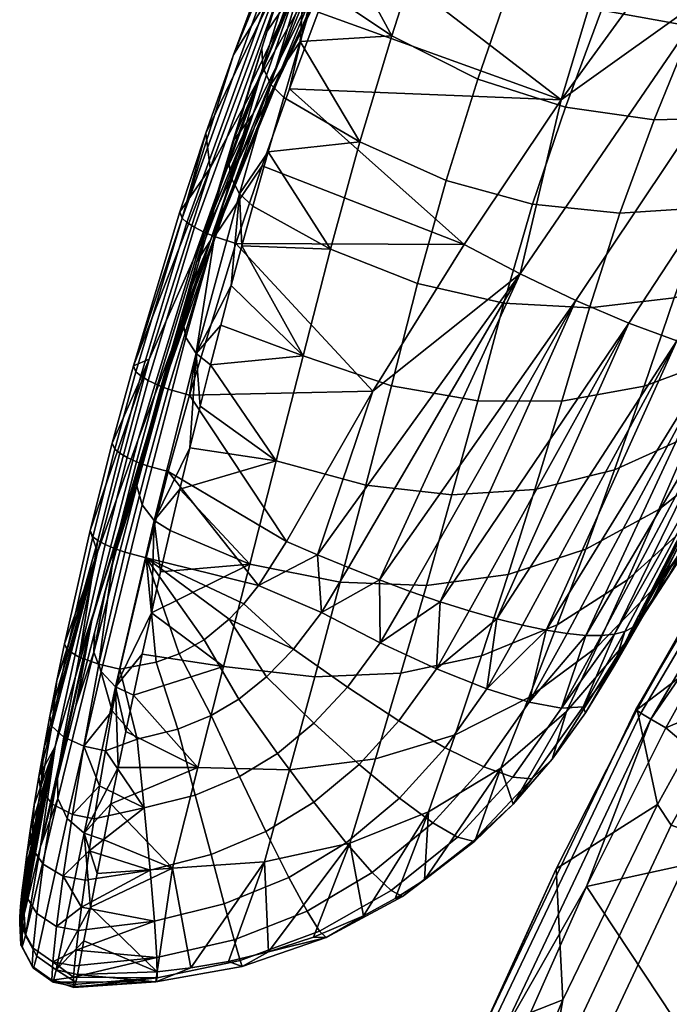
# Model space of a CAD drawing. Header units: millimetres. Extents: x -271 to 271, y -271 to 298.
# Tile 72 of 107: x -265 to -229, y 71 to 127. Entities that reach past the tile are written whole.
import ezdxf

# ---------------------------------------------------------------- set-up
doc = ezdxf.new("R2010")
doc.units = ezdxf.units.MM
doc.header["$MEASUREMENT"] = 0
doc.layers.add('operadlo', color=23, linetype='Continuous')
doc.layers.add('sedak', color=23, linetype='Continuous')

msp = doc.modelspace()

# ---------------------------------------------------------------- meshes
at = {"layer": 'operadlo'}
mesh = msp.add_polyface(dxfattribs=at)
corners = [(-248.039, 113.67, 593.235), (-249.575, 107.687, 569.611), (-244.631, 106.008, 569.955), (-243.17, 111.74, 593.637), (-246.403, 119.67, 616.794), (-241.582, 117.507, 617.214), (-253, 113.851, 584.223), (-251.529, 119.119, 604.258), (-244.62, 125.608, 640.277), (-249.735, 125.3, 627.785), (-242.721, 131.517, 663.729), (-247.843, 131.569, 651.665), (-246.87, 134.702, 663.604), (-248.798, 128.435, 639.726), (-250.654, 122.163, 615.844), (-240.573, 113.917, 393.193), (-245.676, 105.71, 394.913), (-253.335, 113.975, 391.798), (-251.877, 118.321, 390.663), (-247.034, 131.197, 387.296), (-235.136, 122.018, 391.549), (-248.727, 126.933, 388.411), (-250.341, 122.641, 389.534), (-246.292, 134.593, 605.11), (-248.95, 128.257, 575.492), (-252.378, 121.243, 577.879), (-249.926, 128.339, 607.369), (-245.115, 135.256, 573.127), (-247.88, 129.705, 543.387), (-251.53, 121.944, 545.876), (-246.656, 132.616, 511.062), (-249.437, 127.814, 481.194), (-253.185, 118.605, 483.899), (-250.569, 124.156, 513.645), (-243.805, 137.416, 540.925), (-245.223, 136.923, 478.524), (-248.074, 132.852, 448.531), (-252.145, 123.009, 451.322), (-246.426, 139.201, 415.67), (-250.153, 133.233, 390.26), (-251.854, 128.906, 391.375), (-250.856, 128.781, 418.536), (-250.573, 129.046, 626.882), (-249.538, 132.227, 638.804), (-247.395, 135.492, 636.863), (-248.485, 135.407, 650.724), (-250.058, 132.871, 389.028), (-248.229, 131.678, 387.29), (-245.21, 135.558, 386.154), (-249.903, 130.21, 639.358), (-249.496, 129.197, 639.586), (-247.549, 135.506, 663.453), (-247.914, 136.558, 663.212), (-249.904, 131.289, 639.078), (-247.852, 137.658, 662.921), (-251.827, 123.859, 615.498), (-251.376, 122.884, 615.715)]
mesh.append_faces([[corners[k] for k in face] for face in [(0, 1, 2, 3), (4, 0, 3, 5), (0, 6, 1, 1), (7, 0, 4, 4), (4, 8, 9, 9), (8, 10, 11, 11), (10, 12, 11, 11), (11, 13, 8, 8), (9, 14, 4, 4), (13, 9, 8, 8), (7, 4, 14, 14), (15, 16, 17, 17), (17, 18, 15, 15), (19, 20, 21, 21), (15, 18, 22, 22), (23, 24, 25, 26), (27, 28, 29, 24), (30, 31, 32, 33), (34, 30, 33, 28), (35, 36, 37, 31), (38, 39, 40, 40), (41, 38, 40, 40), (42, 43, 44, 44), (26, 42, 44, 44), (45, 44, 43, 43), (46, 40, 39, 39), (47, 19, 21, 21), (47, 21, 22, 22), (19, 47, 48, 48), (49, 50, 51, 52), (53, 49, 52, 54), (55, 56, 50, 49), (51, 11, 12, 12), (50, 13, 11, 11), (56, 14, 9, 9), (50, 9, 13, 13), (51, 50, 11, 11), (56, 9, 50, 50), (42, 53, 43, 43)]])
mesh = msp.add_polyface(dxfattribs=at)
corners = [(-224.116, 112.331, 592.743), (-226.024, 107.656, 568.977), (-221.666, 110.159, 568.144), (-219.459, 114.556, 591.895), (-228.816, 110.937, 593.341), (-230.5, 105.99, 569.574), (-226.97, 116.001, 616.966), (-222.049, 117.159, 616.38), (-231.865, 115.673, 617.3), (-233.559, 110.374, 593.689), (-236.736, 116.175, 617.383), (-238.343, 110.642, 593.788), (-241.582, 117.507, 617.214), (-243.17, 111.74, 593.637), (-224.881, 121.041, 640.441), (-219.761, 122.026, 639.883), (-229.927, 120.906, 640.759), (-234.898, 121.623, 640.838), (-239.797, 123.19, 640.677), (-244.62, 125.608, 640.277), (-246.403, 119.67, 616.794), (-222.608, 126.109, 663.869), (-217.304, 126.966, 663.341), (-227.803, 126.135, 664.171), (-232.886, 127.046, 664.249), (-237.858, 128.84, 664.101), (-242.721, 131.517, 663.729), (-225.554, 131.423, 687.643), (-220.211, 131.26, 687.353), (-230.756, 132.505, 687.712), (-235.816, 134.508, 687.561), (-240.735, 137.43, 687.19), (-223.395, 136.458, 709.501), (-217.912, 136.179, 709.219), (-245.914, 137.73, 675.143), (-246.87, 134.702, 663.604), (-222.672, 107.945, 415.226), (-215.842, 117.253, 429.065), (-223.185, 106.019, 431.215), (-218.732, 123.977, 397.904), (-216.678, 123.157, 401.007), (-226.399, 107.869, 404.413), (-228.668, 108.529, 401.158), (-221.137, 125.117, 395.177), (-231.346, 109.52, 398.324), (-223.794, 126.531, 392.918), (-234.312, 110.795, 396.021), (-226.596, 128.151, 391.185), (-237.433, 112.287, 394.307), (-223.382, 107.599, 411.601), (-218.053, 115.422, 413.227), (-245.676, 105.71, 394.913), (-240.573, 113.917, 393.193), (-235.136, 122.018, 391.549), (-229.433, 129.906, 389.992), (-223.502, 137.538, 388.52), (-232.62, 130.457, 389.389), (-247.034, 131.197, 387.296), (-250.341, 122.641, 389.534), (-245.21, 135.558, 386.154), (-248.727, 126.933, 388.411)]
mesh.append_faces([[corners[k] for k in face] for face in [(0, 1, 2, 3), (4, 5, 1, 0), (6, 4, 0, 7), (8, 9, 4, 6), (10, 11, 9, 8), (12, 13, 11, 10), (14, 6, 7, 15), (16, 8, 6, 14), (17, 10, 8, 16), (18, 12, 10, 17), (19, 20, 12, 18), (21, 14, 15, 22), (23, 16, 14, 21), (24, 17, 16, 23), (25, 18, 17, 24), (26, 19, 18, 25), (27, 23, 21, 28), (29, 24, 23, 27), (30, 25, 24, 29), (31, 26, 25, 30), (32, 27, 28, 33), (34, 35, 26, 26), (36, 37, 38, 38), (39, 40, 41, 42), (43, 39, 42, 44), (45, 43, 44, 46), (47, 45, 46, 48), (49, 50, 36, 36), (48, 51, 52, 52), (52, 53, 48, 48), (54, 47, 53, 53), (48, 53, 47, 47), (47, 54, 55, 55), (56, 54, 53, 53), (53, 57, 56, 56), (55, 54, 56, 56), (58, 53, 52, 52), (56, 57, 59, 59), (58, 60, 53, 53)]])
mesh = msp.add_polyface(dxfattribs=at)
corners = [(-252.387, 116.073, 592.672), (-248.039, 113.67, 593.235), (-251.529, 119.119, 604.258), (-248.95, 128.257, 575.492), (-251.53, 121.944, 545.876), (-254.751, 114.157, 548.386), (-252.378, 121.243, 577.879), (-250.569, 124.156, 513.645), (-253.185, 118.605, 483.899), (-256.461, 109.321, 486.633), (-254.034, 115.634, 516.257), (-247.88, 129.705, 543.387), (-249.437, 127.814, 481.194), (-252.145, 123.009, 451.322), (-255.726, 113.052, 454.149), (-248.074, 132.852, 448.531), (-250.856, 128.781, 418.536), (-254.781, 118.204, 421.447), (-255.016, 120.166, 393.624), (-256.475, 115.756, 394.759), (-251.854, 128.906, 391.375), (-253.476, 124.55, 392.496), (-254.188, 117.45, 583.382), (-254.857, 115.207, 574.943), (-253.508, 119.696, 591.819), (-255.518, 112.968, 566.502), (-249.926, 128.339, 607.369), (-252.558, 122.781, 603.39), (-251.59, 125.865, 614.959), (-250.573, 129.046, 626.882), (-256.08, 115.162, 392.969), (-256.354, 115.403, 393.557), (-250.058, 132.871, 389.028), (-249.789, 132.604, 388.423), (-255.662, 114.894, 392.459), (-249.371, 132.299, 387.902), (-255.129, 114.622, 392.072), (-248.834, 131.981, 387.516), (-254.529, 114.368, 391.837), (-248.229, 131.678, 387.29), (-250.341, 122.641, 389.534), (-251.877, 118.321, 390.663), (-251.891, 124.92, 615.228), (-251.827, 123.859, 615.498), (-249.903, 130.21, 639.358), (-249.904, 131.289, 639.078), (-253.63, 117.698, 592.347), (-253.135, 116.754, 592.553), (-251.376, 122.884, 615.715), (-253.75, 118.744, 592.085), (-250.654, 122.163, 615.844), (-253, 113.851, 584.223)]
mesh.append_faces([[corners[k] for k in face] for face in [(0, 1, 2, 2), (3, 4, 5, 6), (7, 8, 9, 10), (11, 7, 10, 4), (12, 13, 14, 8), (15, 16, 17, 13), (17, 18, 19, 19), (16, 20, 21, 21), (16, 21, 18, 18), (18, 17, 16, 16), (22, 6, 23, 23), (22, 24, 6, 6), (23, 6, 25, 25), (26, 24, 27, 27), (26, 27, 28, 28), (29, 26, 28, 28), (6, 24, 26, 26), (5, 25, 6, 6), (30, 31, 32, 33), (34, 30, 33, 35), (36, 34, 35, 37), (38, 36, 37, 39), (32, 21, 20, 20), (31, 19, 18, 18), (31, 18, 21, 21), (31, 21, 32, 32), (39, 40, 41, 38), (42, 43, 44, 45), (46, 47, 48, 43), (49, 46, 43, 42), (47, 2, 50, 48), (51, 0, 47, 47), (0, 2, 47, 47), (45, 29, 28, 42), (28, 27, 42, 42), (49, 27, 24, 24), (22, 49, 24, 24), (27, 49, 42, 42), (49, 22, 23, 23)]])
mesh = msp.add_polyface(dxfattribs=at)
corners = [(-248.039, 113.67, 593.235), (-252.387, 116.073, 592.672), (-253, 113.851, 584.223), (-254.186, 109.409, 567.323), (-254.758, 107.188, 558.872), (-249.575, 107.687, 569.611), (-253.6, 111.63, 575.774), (-254.034, 115.634, 516.257), (-256.461, 109.321, 486.633), (-259.257, 99.985, 489.39), (-257.044, 107.072, 518.89), (-251.53, 121.944, 545.876), (-254.751, 114.157, 548.386), (-255.726, 113.052, 454.149), (-258.192, 107.498, 424.395), (-261.083, 96.69, 427.373), (-258.811, 103.006, 457.006), (-253.185, 118.605, 483.899), (-252.145, 123.009, 451.322), (-254.781, 118.204, 421.447), (-257.494, 106.065, 540.378), (-256.836, 108.397, 549.22), (-258.144, 103.738, 531.535), (-259.071, 107.139, 396.976), (-260.253, 102.802, 398.092), (-256.475, 115.756, 394.759), (-255.518, 112.968, 566.502), (-256.166, 110.733, 558.06), (-258.664, 106.563, 395.209), (-258.939, 106.792, 395.789), (-256.354, 115.403, 393.557), (-256.08, 115.162, 392.969), (-258.248, 106.313, 394.704), (-255.662, 114.894, 392.459), (-257.72, 106.063, 394.317), (-255.129, 114.622, 392.072), (-257.125, 105.833, 394.076), (-254.529, 114.368, 391.837), (-255.935, 105.481, 394.014), (-253.335, 113.975, 391.798), (-251.877, 118.321, 390.663), (-256.131, 108.72, 558.577), (-255.561, 107.813, 558.77), (-253.135, 116.754, 592.553), (-253.63, 117.698, 592.347), (-256.334, 109.76, 558.324), (-253.75, 118.744, 592.085), (-255.344, 104.865, 550.023), (-255.916, 102.544, 541.173), (-254.857, 115.207, 574.943), (-258.884, 100.404, 522.957)]
mesh.append_faces([[corners[k] for k in face] for face in [(0, 1, 2, 2), (3, 4, 5, 5), (6, 5, 2, 2), (5, 6, 3, 3), (7, 8, 9, 10), (11, 7, 10, 12), (13, 14, 15, 16), (17, 13, 16, 8), (18, 19, 14, 13), (20, 21, 12, 12), (20, 12, 22, 22), (12, 10, 22, 22), (14, 23, 24, 24), (19, 25, 23, 23), (19, 23, 14, 14), (26, 12, 27, 27), (12, 21, 27, 27), (28, 29, 30, 31), (32, 28, 31, 33), (34, 32, 33, 35), (36, 34, 35, 37), (30, 23, 25, 25), (23, 30, 29, 29), (37, 38, 36, 36), (37, 39, 38, 38), (37, 40, 39, 39), (41, 42, 43, 44), (45, 41, 44, 46), (3, 6, 42, 42), (6, 2, 43, 43), (47, 4, 42, 42), (48, 47, 42, 42), (4, 3, 42, 42), (6, 43, 42, 42), (46, 49, 26, 45), (45, 20, 22, 50), (45, 26, 27, 27), (45, 21, 20, 20), (21, 45, 27, 27)]])
mesh = msp.add_polyface(dxfattribs=at)
corners = [(-231.427, 95.148, 497.372), (-233.147, 91.382, 473.436), (-229.687, 94.949, 472.663), (-227.785, 98.442, 496.589), (-233.766, 96.871, 521.88), (-235.361, 92.63, 497.976), (-229.672, 99.095, 521.281), (-238.102, 95.451, 522.281), (-239.588, 90.886, 498.402), (-232.147, 101.312, 545.75), (-227.873, 103.255, 545.152), (-236.605, 100.197, 546.13), (-241.248, 99.908, 546.291), (-242.68, 94.836, 522.483), (-246.073, 100.446, 546.235), (-247.502, 95.026, 522.487), (-251.083, 101.81, 545.961), (-252.565, 96.021, 522.292), (-235.094, 105.159, 569.936), (-230.5, 105.99, 569.574), (-239.804, 105.166, 570.063), (-244.631, 106.008, 569.955), (-249.575, 107.687, 569.611), (-233.559, 110.374, 593.689), (-228.816, 110.937, 593.341), (-238.343, 110.642, 593.788), (-243.17, 111.74, 593.637), (-231.532, 91.626, 448.713), (-230.027, 94.04, 430.176), (-229.155, 95.339, 440.934), (-243.582, 94.503, 399.405), (-245.258, 91.627, 400.007), (-245.303, 95.143, 398.489), (-247.041, 95.83, 397.742), (-248.546, 93.326, 398.267), (-248.777, 96.553, 397.162), (-252.068, 94.839, 397.27), (-226.933, 100.422, 417.278), (-230.885, 92.773, 419.412), (-231.154, 92.481, 417.535), (-226.399, 107.869, 404.413), (-234.801, 92.137, 408.068), (-235.985, 92.324, 406.315), (-237.305, 92.6, 404.662), (-228.668, 108.529, 401.158), (-233.762, 92.039, 409.899), (-224.623, 107.562, 407.946), (-232.875, 92.028, 411.784), (-231.346, 109.52, 398.324), (-240.28, 93.403, 401.733), (-241.901, 93.92, 400.489), (-234.312, 110.795, 396.021), (-238.742, 92.961, 403.129), (-237.433, 112.287, 394.307), (-250.5, 97.294, 396.745), (-245.676, 105.71, 394.913), (-255.935, 105.481, 394.014), (-253.335, 113.975, 391.798)]
mesh.append_faces([[corners[k] for k in face] for face in [(0, 1, 2, 3), (4, 5, 0, 6), (7, 8, 5, 4), (9, 4, 6, 10), (11, 7, 4, 9), (12, 13, 7, 11), (14, 15, 13, 12), (16, 17, 15, 14), (18, 11, 9, 19), (20, 12, 11, 18), (21, 14, 12, 20), (22, 16, 14, 21), (23, 18, 19, 24), (25, 20, 18, 23), (26, 21, 20, 25), (27, 28, 29, 29), (30, 31, 32, 32), (33, 34, 35, 35), (33, 32, 34, 34), (35, 34, 36, 36), (37, 38, 39, 39), (40, 41, 42, 42), (42, 43, 44, 44), (45, 46, 47, 47), (41, 40, 45, 45), (48, 49, 50, 50), (51, 50, 30, 30), (48, 44, 52, 52), (43, 52, 44, 44), (48, 50, 51, 51), (52, 49, 48, 48), (32, 51, 30, 30), (53, 32, 33, 33), (35, 53, 33, 33), (54, 55, 35, 35), (53, 35, 55, 55), (53, 51, 32, 32), (54, 56, 55, 55), (56, 57, 55, 55)]])
mesh = msp.add_polyface(dxfattribs=at)
corners = [(-229.672, 99.095, 521.281), (-231.427, 95.148, 497.372), (-227.785, 98.442, 496.589), (-225.82, 102.125, 520.483), (-227.873, 103.255, 545.152), (-223.783, 106.023, 544.337), (-226.024, 107.656, 568.977), (-221.666, 110.159, 568.144), (-230.5, 105.99, 569.574), (-232.147, 101.312, 545.75), (-231.532, 91.626, 448.713), (-229.155, 95.339, 440.934), (-228.266, 96.673, 451.687), (-229.687, 94.949, 472.663), (-227.359, 98.042, 462.434), (-226.435, 99.447, 473.175), (-225.49, 100.89, 483.909), (-223.543, 103.891, 505.355), (-224.527, 102.371, 494.636), (-221.51, 107.055, 526.77), (-222.537, 105.452, 516.067), (-219.387, 110.391, 548.151), (-220.46, 108.701, 537.465), (-218.289, 112.126, 558.827), (-223.185, 106.019, 431.215), (-220.154, 108.941, 464.775), (-216.951, 112.186, 498.284), (-226.933, 100.422, 417.278), (-222.672, 107.945, 415.226), (-230.027, 94.04, 430.176), (-230.885, 92.773, 419.412), (-223.382, 107.599, 411.601), (-232.146, 92.102, 413.7), (-231.572, 92.255, 415.624), (-231.154, 92.481, 417.535), (-224.623, 107.562, 407.946), (-232.875, 92.028, 411.784), (-233.762, 92.039, 409.899), (-226.399, 107.869, 404.413), (-235.985, 92.324, 406.315), (-228.668, 108.529, 401.158)]
mesh.append_faces([[corners[k] for k in face] for face in [(0, 1, 2, 3), (4, 0, 3, 5), (6, 4, 5, 7), (8, 9, 4, 6), (10, 11, 12, 12), (13, 14, 15, 15), (16, 13, 15, 15), (13, 10, 12, 14), (2, 13, 16, 16), (17, 2, 18, 18), (18, 2, 16, 16), (19, 3, 20, 20), (21, 5, 22, 22), (22, 5, 19, 19), (20, 3, 17, 17), (17, 3, 2, 2), (23, 7, 5, 5), (5, 3, 19, 19), (12, 24, 25, 25), (26, 16, 25, 25), (24, 27, 28, 28), (29, 30, 27, 27), (24, 11, 29, 29), (12, 25, 14, 14), (12, 11, 24, 24), (25, 15, 14, 14), (16, 26, 18, 18), (18, 26, 17, 17), (20, 17, 26, 26), (16, 15, 25, 25), (27, 24, 29, 29), (31, 28, 27, 27), (32, 31, 33, 33), (31, 34, 33, 33), (27, 34, 31, 31), (35, 31, 32, 32), (32, 36, 35, 35), (35, 37, 38, 38), (39, 40, 38, 38)]])
mesh = msp.add_polyface(dxfattribs=at)
corners = [(-251.083, 101.81, 545.961), (-256.475, 100.226, 532.321), (-252.565, 96.021, 522.292), (-249.575, 107.687, 569.611), (-254.758, 107.188, 558.872), (-257.02, 97.91, 523.467), (-255.344, 104.865, 550.023), (-255.916, 102.544, 541.173), (-257.551, 95.599, 514.612), (-250.5, 97.294, 396.745), (-252.068, 94.839, 397.27), (-257.121, 101.205, 395.129), (-258.366, 96.38, 396.385), (-255.935, 105.481, 394.014), (-256.461, 109.321, 486.633), (-258.811, 103.006, 457.006), (-261.391, 92.896, 459.885), (-259.257, 99.985, 489.39), (-260.034, 96.784, 504.994), (-260.646, 94.475, 496.143), (-259.413, 99.097, 513.843), (-258.783, 101.416, 522.69), (-257.044, 107.072, 518.89), (-258.144, 103.738, 531.535), (-258.192, 107.498, 424.395), (-260.253, 102.802, 398.092), (-261.488, 97.901, 399.35), (-261.083, 96.69, 427.373), (-259.841, 102.235, 396.337), (-260.117, 102.458, 396.913), (-258.939, 106.792, 395.789), (-258.664, 106.563, 395.209), (-259.426, 101.994, 395.834), (-258.248, 106.313, 394.704), (-258.9, 101.755, 395.448), (-257.72, 106.063, 394.317), (-258.309, 101.536, 395.203), (-257.125, 105.833, 394.076), (-261.07, 97.349, 397.609), (-261.347, 97.564, 398.181), (-260.658, 97.12, 397.109), (-260.137, 96.894, 396.722), (-259.549, 96.688, 396.473), (-259.071, 107.139, 396.976), (-258.585, 99.347, 523.207), (-257.908, 98.466, 523.387), (-255.561, 107.813, 558.77), (-256.131, 108.72, 558.577), (-258.884, 100.404, 522.957), (-256.334, 109.76, 558.324)]
mesh.append_faces([[corners[k] for k in face] for face in [(0, 1, 2, 2), (3, 4, 0, 0), (2, 1, 5, 5), (6, 7, 0, 0), (1, 0, 7, 7), (8, 2, 5, 5), (4, 6, 0, 0), (9, 10, 11, 11), (12, 11, 10, 10), (9, 11, 13, 13), (14, 15, 16, 17), (18, 17, 19, 19), (20, 21, 22, 22), (21, 23, 22, 22), (18, 20, 22, 22), (22, 17, 18, 18), (24, 25, 26, 26), (27, 24, 26, 26), (28, 29, 30, 31), (32, 28, 31, 33), (34, 32, 33, 35), (36, 34, 35, 37), (38, 39, 29, 28), (40, 38, 28, 32), (41, 40, 32, 34), (42, 41, 34, 36), (30, 29, 25, 43), (26, 25, 29, 39), (13, 11, 36, 37), (11, 12, 42, 36), (44, 45, 46, 47), (48, 44, 47, 49), (1, 7, 45, 45), (5, 1, 45, 45), (45, 8, 5, 5), (7, 46, 45, 45), (48, 23, 21, 21), (48, 20, 18, 18), (20, 48, 21, 21)]])
mesh = msp.add_polyface(dxfattribs=at)
corners = [(-254.025, 90.303, 498.609), (-252.565, 96.021, 522.292), (-258.07, 93.291, 505.755), (-257.551, 95.599, 514.612), (-258.576, 90.989, 496.897), (-250.5, 97.294, 396.745), (-248.777, 96.553, 397.162), (-252.068, 94.839, 397.27), (-248.546, 93.326, 398.267), (-250.121, 91.272, 398.669), (-252.9, 93.811, 397.475), (-253.715, 92.95, 397.638), (-251.631, 89.707, 398.961), (-258.366, 96.38, 396.385), (-256.514, 90.998, 397.956), (-255.109, 91.784, 397.842), (-257.801, 90.545, 397.996), (-259.842, 90.139, 397.986), (-258.811, 103.006, 457.006), (-261.083, 96.69, 427.373), (-263.445, 85.807, 430.375), (-261.391, 92.896, 459.885), (-264.076, 85.782, 403.374), (-264.364, 84.139, 404.479), (-263.752, 87.519, 402.43), (-263.361, 89.508, 401.59), (-262.932, 91.566, 400.956), (-260.646, 94.475, 496.143), (-259.257, 99.985, 489.39), (-261.25, 92.171, 487.291), (-262.3, 88.094, 471.584), (-261.488, 97.901, 399.35), (-261.347, 97.564, 398.181), (-262.785, 91.237, 399.801), (-261.07, 97.349, 397.609), (-262.105, 90.818, 398.74), (-260.658, 97.12, 397.109), (-260.137, 96.894, 396.722), (-261.013, 90.419, 398.098), (-259.549, 96.688, 396.473), (-260.878, 90.015, 487.818), (-260.068, 89.159, 487.983), (-257.908, 98.466, 523.387), (-258.585, 99.347, 523.207), (-261.286, 91.104, 487.567), (-258.884, 100.404, 522.957), (-260.034, 96.784, 504.994)]
mesh.append_faces([[corners[k] for k in face] for face in [(0, 1, 2, 2), (2, 1, 3, 3), (4, 0, 2, 2), (5, 6, 7, 7), (8, 9, 10, 7), (9, 11, 10, 10), (9, 12, 11, 11), (10, 13, 7, 7), (13, 10, 11, 11), (14, 13, 15, 15), (11, 15, 13, 13), (16, 13, 14, 14), (17, 13, 16, 16), (18, 19, 20, 21), (22, 23, 19, 19), (24, 22, 19, 19), (25, 24, 19, 19), (26, 25, 19, 19), (27, 28, 29, 29), (29, 28, 30, 30), (30, 28, 21, 21), (19, 31, 26, 26), (26, 31, 32, 33), (33, 32, 34, 34), (34, 35, 33, 33), (34, 36, 35, 35), (36, 37, 35, 35), (38, 35, 37, 37), (39, 38, 37, 37), (13, 17, 38, 39), (40, 41, 42, 43), (44, 40, 43, 45), (2, 41, 4, 4), (3, 42, 2, 2), (45, 46, 27, 44), (41, 2, 42, 42), (44, 27, 29, 29), (30, 44, 29, 29), (33, 25, 26, 26)]])
mesh = msp.add_polyface(dxfattribs=at)
corners = [(-265.428, 76.286, 416.53), (-263.445, 85.807, 430.375), (-265.386, 76.848, 414.527), (-265.309, 77.626, 412.553), (-265.194, 78.6, 410.669), (-264.852, 81.091, 407.256), (-265.043, 79.759, 408.899), (-264.627, 82.547, 405.791), (-264.364, 84.139, 404.479), (-261.391, 92.896, 459.885), (-263.324, 84.032, 455.871), (-262.3, 88.094, 471.584), (-265.188, 76.421, 426.279), (-264.267, 80.221, 441.077), (-265.413, 75.778, 420.572), (-261.083, 96.69, 427.373), (-262.785, 81.783, 456.408), (-261.838, 80.959, 456.558), (-260.068, 89.159, 487.983), (-260.878, 90.015, 487.818), (-263.305, 82.907, 456.155), (-261.286, 91.104, 487.567), (-261.11, 78.7, 449.175), (-260.736, 80.594, 456.581), (-260.332, 82.61, 464.447), (-261.479, 76.813, 441.768), (-265.113, 75.238, 426.574), (-263.604, 82.595, 402.602), (-262.48, 82.011, 402.081), (-262.999, 78.557, 405.251), (-264.119, 79.217, 405.689), (-264.271, 83.385, 403.5), (-264.775, 80.159, 406.439), (-262.959, 86.343, 400.339), (-261.843, 85.842, 399.751), (-263.637, 86.962, 401.338), (-261.543, 79.965, 403.526), (-261.78, 78.321, 405.202), (-261.268, 81.762, 402.024), (-260.971, 83.616, 400.759), (-262.105, 90.818, 398.74), (-261.013, 90.419, 398.098), (-265.128, 77.526, 410.054), (-264.076, 85.782, 403.374), (-262.785, 91.237, 399.801), (-263.361, 89.508, 401.59), (-263.752, 87.519, 402.43)]
mesh.append_faces([[corners[k] for k in face] for face in [(0, 1, 2, 2), (2, 1, 3, 3), (4, 3, 1, 1), (5, 6, 1, 1), (1, 7, 5, 5), (8, 7, 1, 1), (1, 6, 4, 4), (9, 10, 11, 11), (1, 12, 13, 13), (9, 1, 13, 13), (14, 12, 1, 1), (1, 15, 8, 8), (9, 13, 10, 10), (16, 17, 18, 19), (20, 16, 19, 21), (22, 23, 17, 17), (23, 24, 17, 17), (17, 25, 22, 22), (21, 11, 10, 20), (26, 20, 13, 13), (13, 20, 10, 10), (27, 28, 29, 30), (31, 27, 30, 32), (33, 34, 28, 27), (35, 33, 27, 31), (29, 36, 37, 37), (28, 38, 36, 29), (39, 38, 28, 28), (33, 40, 41, 34), (39, 28, 34, 34), (42, 6, 5, 32), (32, 7, 8, 31), (7, 32, 5, 5), (8, 43, 31, 31), (40, 33, 35, 44), (45, 44, 35, 35), (35, 43, 46, 46), (45, 35, 46, 46), (31, 43, 35, 35)]])
mesh = msp.add_polyface(dxfattribs=at)
corners = [(-246.969, 80.406, 450.949), (-251.744, 79.357, 451.158), (-251.509, 74.316, 425.397), (-249.004, 75.129, 424.897), (-246.198, 76.339, 424.277), (-244.433, 77.302, 423.853), (-242.56, 82.157, 450.6), (-238.517, 84.611, 450.111), (-242.788, 78.346, 423.438), (-245.535, 85.118, 474.801), (-241.071, 86.466, 474.505), (-250.332, 84.508, 474.939), (-244.107, 89.917, 498.649), (-239.588, 90.886, 498.402), (-248.92, 89.722, 498.718), (-242.68, 94.836, 522.483), (-238.102, 95.451, 522.281), (-247.502, 95.026, 522.487), (-252.565, 96.021, 522.292), (-254.025, 90.303, 498.609), (-244.214, 87.259, 403.019), (-242.121, 90.168, 402.42), (-239.297, 89.036, 405.438), (-241.629, 85.745, 406.151), (-247.096, 89.138, 400.501), (-245.258, 91.627, 400.007), (-250.121, 91.272, 398.669), (-248.546, 93.326, 398.267), (-244.187, 82.92, 406.796), (-239.475, 84.681, 409.757), (-242.324, 81.543, 410.53), (-246.441, 84.816, 403.535), (-248.97, 87.124, 400.897), (-251.631, 89.707, 398.961), (-244.652, 77.754, 415.462), (-240.936, 80.74, 414.542), (-240.054, 80.506, 418.625), (-244.018, 77.42, 419.656), (-245.713, 78.755, 411.311), (-247.177, 80.425, 407.425), (-248.979, 82.694, 404.012), (-251.017, 85.43, 401.236), (-248.652, 75.479, 416.31), (-248.28, 75.115, 420.616), (-249.354, 76.603, 412.016), (-250.371, 78.487, 407.973), (-251.659, 81.048, 404.408), (-239.964, 80.522, 422.674), (-240.28, 93.403, 401.733), (-241.901, 93.92, 400.489), (-243.582, 94.503, 399.405), (-245.303, 95.143, 398.489)]
mesh.append_faces([[corners[k] for k in face] for face in [(0, 1, 2, 2), (3, 0, 2, 2), (0, 3, 4, 4), (4, 5, 6, 6), (6, 0, 4, 4), (7, 6, 8, 8), (5, 8, 6, 6), (9, 0, 6, 10), (11, 1, 0, 9), (12, 9, 10, 13), (14, 11, 9, 12), (15, 12, 13, 16), (17, 14, 12, 15), (18, 19, 14, 17), (20, 21, 22, 23), (24, 25, 21, 20), (26, 27, 25, 24), (28, 23, 29, 30), (31, 20, 23, 28), (32, 24, 20, 31), (33, 26, 24, 32), (34, 35, 36, 37), (38, 30, 35, 34), (39, 28, 30, 38), (40, 31, 28, 39), (41, 32, 31, 40), (42, 34, 37, 43), (44, 38, 34, 42), (45, 39, 38, 44), (46, 40, 39, 45), (47, 8, 37, 36), (37, 8, 5, 5), (48, 21, 49, 49), (49, 25, 50, 50), (51, 25, 27, 27), (49, 21, 25, 25), (43, 37, 5, 4), (43, 3, 2, 2), (43, 4, 3, 3)]])
mesh = msp.add_polyface(dxfattribs=at)
corners = [(-234.841, 87.767, 449.482), (-238.517, 84.611, 450.111), (-237.817, 82.589, 422.039), (-231.532, 91.626, 448.713), (-235.646, 85.1, 421.338), (-239.964, 80.522, 422.674), (-242.788, 78.346, 423.438), (-233.771, 87.708, 420.66), (-233.147, 91.382, 473.436), (-229.687, 94.949, 472.663), (-236.942, 88.555, 474.049), (-241.071, 86.466, 474.505), (-242.56, 82.157, 450.6), (-235.361, 92.63, 497.976), (-231.427, 95.148, 497.372), (-239.588, 90.886, 498.402), (-232.168, 90.333, 420.006), (-230.885, 92.773, 419.412), (-230.027, 94.04, 430.176), (-237.843, 84.105, 413.654), (-235.118, 87.964, 412.727), (-233.907, 88.036, 416.632), (-236.773, 84.012, 417.643), (-239.475, 84.681, 409.757), (-236.93, 88.292, 408.932), (-241.629, 85.745, 406.151), (-239.297, 89.036, 405.438), (-240.936, 80.74, 414.542), (-240.054, 80.506, 418.625), (-242.324, 81.543, 410.53), (-231.572, 92.255, 415.624), (-231.154, 92.481, 417.535), (-232.146, 92.102, 413.7), (-234.801, 92.137, 408.068), (-235.985, 92.324, 406.315), (-232.875, 92.028, 411.784), (-233.762, 92.039, 409.899), (-238.742, 92.961, 403.129), (-242.121, 90.168, 402.42), (-240.28, 93.403, 401.733), (-237.305, 92.6, 404.662)]
mesh.append_faces([[corners[k] for k in face] for face in [(0, 1, 2, 2), (3, 0, 4, 4), (5, 1, 6, 6), (1, 5, 2, 2), (2, 4, 0, 0), (4, 7, 3, 3), (8, 0, 3, 9), (10, 1, 0, 8), (11, 12, 1, 10), (13, 10, 8, 14), (15, 11, 10, 13), (16, 17, 18, 18), (3, 7, 18, 18), (18, 7, 16, 16), (19, 20, 21, 22), (23, 24, 20, 19), (25, 26, 24, 23), (27, 19, 22, 28), (29, 23, 19, 27), (16, 30, 31, 31), (30, 16, 21, 21), (7, 21, 16, 16), (17, 16, 31, 31), (32, 30, 21, 21), (33, 24, 34, 34), (32, 20, 35, 35), (35, 20, 36, 36), (36, 24, 33, 33), (20, 32, 21, 21), (7, 4, 22, 21), (28, 2, 5, 5), (22, 4, 2, 2), (36, 20, 24, 24), (2, 28, 22, 22), (26, 34, 24, 24), (37, 38, 39, 39), (26, 37, 40, 40), (37, 26, 38, 38), (26, 40, 34, 34)]])
mesh = msp.add_polyface(dxfattribs=at)
corners = [(-255.465, 84.638, 474.919), (-256.886, 79.01, 451.226), (-251.744, 79.357, 451.158), (-250.332, 84.508, 474.939), (-254.025, 90.303, 498.609), (-248.92, 89.722, 498.718), (-260.332, 82.61, 464.447), (-259.071, 88.692, 488.036), (-259.92, 84.632, 472.312), (-259.5, 86.66, 480.174), (-260.736, 80.594, 456.581), (-258.576, 90.989, 496.897), (-261.11, 78.7, 449.175), (-253.176, 88.467, 399.183), (-251.631, 89.707, 398.961), (-248.97, 87.124, 400.897), (-251.017, 85.43, 401.236), (-253.141, 84.133, 401.497), (-248.979, 82.694, 404.012), (-251.659, 81.048, 404.408), (-254.727, 87.545, 399.339), (-254.732, 79.761, 404.733), (-250.371, 78.487, 407.973), (-253.99, 77.002, 408.446), (-255.62, 83.097, 401.696), (-256.593, 86.789, 399.445), (-258.468, 82.372, 401.812), (-258.133, 78.893, 404.954), (-258.867, 86.231, 399.488), (-255.109, 91.784, 397.842), (-253.715, 92.95, 397.638), (-256.514, 90.998, 397.956), (-261.543, 79.965, 403.526), (-259.842, 90.139, 397.986), (-257.801, 90.545, 397.996), (-261.78, 78.321, 405.202), (-261.268, 81.762, 402.024), (-260.644, 85.576, 399.678), (-260.255, 87.82, 398.714), (-260.971, 83.616, 400.759), (-260.068, 89.159, 487.983), (-261.838, 80.959, 456.558), (-261.843, 85.842, 399.751), (-261.013, 90.419, 398.098)]
mesh.append_faces([[corners[k] for k in face] for face in [(0, 1, 2, 3), (4, 0, 3, 5), (0, 6, 1, 1), (7, 0, 4, 4), (6, 0, 8, 8), (8, 0, 9, 9), (1, 6, 10, 10), (4, 11, 7, 7), (0, 7, 9, 9), (10, 12, 1, 1), (13, 14, 15, 16), (17, 16, 18, 19), (20, 13, 16, 17), (21, 19, 22, 23), (24, 17, 19, 21), (25, 20, 17, 24), (26, 24, 21, 27), (28, 25, 24, 26), (29, 30, 14, 13), (13, 20, 31, 29), (32, 26, 27, 27), (33, 34, 25, 28), (34, 31, 20, 25), (35, 32, 27, 27), (36, 26, 32, 32), (37, 38, 28, 28), (28, 38, 33, 33), (28, 26, 37, 37), (37, 26, 39, 39), (26, 36, 39, 39), (7, 40, 9, 9), (7, 11, 40, 40), (6, 8, 41, 41), (40, 8, 9, 9), (8, 40, 41, 41), (42, 37, 39, 39), (42, 38, 37, 37), (38, 42, 43, 43), (43, 33, 38, 38)]])
mesh = msp.add_polyface(dxfattribs=at)
corners = [(-265.436, 75.927, 418.579), (-263.445, 85.807, 430.375), (-265.428, 76.286, 416.53), (-265.361, 75.821, 422.568), (-265.287, 76.037, 424.437), (-265.188, 76.421, 426.279), (-265.413, 75.778, 420.572), (-261.479, 76.813, 441.768), (-261.838, 80.959, 456.558), (-263.393, 73.3, 426.96), (-264.479, 74.08, 426.829), (-262.785, 81.783, 456.408), (-263.305, 82.907, 456.155), (-265.113, 75.238, 426.574), (-264.267, 80.221, 441.077), (-264.736, 73.519, 418.283), (-263.64, 72.728, 418.182), (-263.569, 72.615, 422.731), (-264.66, 73.409, 422.712), (-265.371, 74.708, 418.43), (-265.293, 74.6, 422.651), (-264.685, 74.529, 413.778), (-263.579, 73.763, 413.556), (-265.322, 75.677, 414.14), (-264.481, 76.461, 409.486), (-263.368, 75.74, 409.15), (-265.128, 77.526, 410.054), (-264.119, 79.217, 405.689), (-262.999, 78.557, 405.251), (-264.775, 80.159, 406.439), (-262.368, 72.374, 422.708), (-262.296, 72.618, 424.844), (-262.416, 72.325, 420.425), (-262.417, 72.898, 415.806), (-262.433, 72.493, 418.148), (-262.367, 73.533, 413.515), (-262.151, 75.51, 409.104), (-262.278, 74.41, 411.259), (-265.386, 76.848, 414.527), (-265.309, 77.626, 412.553), (-265.194, 78.6, 410.669), (-261.985, 76.817, 407.08), (-265.043, 79.759, 408.899)]
mesh.append_faces([[corners[k] for k in face] for face in [(0, 1, 2, 2), (3, 4, 5, 5), (6, 3, 5, 5), (6, 1, 0, 0), (7, 8, 9, 9), (10, 11, 12, 13), (11, 10, 9, 8), (13, 14, 5, 5), (15, 16, 17, 18), (19, 15, 18, 20), (21, 22, 16, 15), (23, 21, 15, 19), (24, 25, 22, 21), (26, 24, 21, 23), (27, 28, 25, 24), (29, 27, 24, 26), (17, 30, 31, 31), (10, 18, 17, 9), (16, 32, 30, 17), (31, 9, 17, 17), (16, 33, 34, 34), (22, 35, 33, 33), (22, 33, 16, 16), (25, 36, 37, 22), (22, 37, 35, 35), (32, 16, 34, 34), (18, 10, 13, 20), (20, 3, 6, 19), (4, 20, 13, 13), (13, 5, 4, 4), (3, 20, 4, 4), (19, 0, 2, 2), (6, 0, 19, 19), (19, 2, 38, 23), (39, 40, 26, 26), (39, 23, 38, 38), (23, 39, 26, 26), (28, 41, 25, 25), (40, 42, 26, 26)]])
mesh = msp.add_polyface(dxfattribs=at)
corners = [(-251.744, 79.357, 451.158), (-255.858, 73.418, 426.143), (-253.746, 73.78, 425.8), (-251.509, 74.316, 425.397), (-261.479, 76.813, 441.768), (-261.84, 74.93, 434.36), (-257.745, 73.205, 426.417), (-262.197, 73.052, 426.95), (-256.886, 79.01, 451.226), (-261.11, 78.7, 449.175), (-253.101, 73.832, 417.079), (-248.652, 75.479, 416.31), (-248.28, 75.115, 420.616), (-252.98, 73.505, 421.497), (-253.438, 74.995, 412.644), (-249.354, 76.603, 412.016), (-253.99, 77.002, 408.446), (-250.371, 78.487, 407.973), (-257.736, 72.865, 417.693), (-257.821, 72.628, 422.209), (-257.756, 73.997, 413.132), (-257.891, 76.038, 408.797), (-258.133, 78.893, 404.954), (-254.732, 79.761, 404.733), (-262.368, 72.374, 422.708), (-262.416, 72.325, 420.425), (-262.296, 72.618, 424.844), (-262.417, 72.898, 415.806), (-262.367, 73.533, 413.515), (-262.433, 72.493, 418.148), (-262.278, 74.41, 411.259), (-261.985, 76.817, 407.08), (-261.78, 78.321, 405.202), (-262.151, 75.51, 409.104), (-263.393, 73.3, 426.96), (-262.999, 78.557, 405.251), (-263.368, 75.74, 409.15)]
mesh.append_faces([[corners[k] for k in face] for face in [(0, 1, 2, 2), (3, 0, 2, 2), (4, 5, 6, 6), (6, 5, 7, 7), (1, 8, 6, 6), (6, 8, 4, 4), (9, 4, 8, 8), (0, 8, 1, 1), (10, 11, 12, 13), (14, 15, 11, 10), (16, 17, 15, 14), (18, 10, 13, 19), (20, 14, 10, 18), (21, 16, 14, 20), (22, 23, 16, 21), (13, 3, 2, 2), (13, 12, 3, 3), (19, 1, 6, 6), (7, 19, 6, 6), (19, 13, 2, 1), (19, 24, 25, 25), (24, 19, 26, 26), (18, 19, 25, 25), (27, 20, 18, 18), (20, 27, 28, 28), (29, 27, 18, 18), (29, 18, 25, 25), (30, 20, 28, 28), (7, 26, 19, 19), (31, 22, 21, 21), (32, 22, 31, 31), (33, 31, 21, 21), (30, 33, 21, 21), (30, 21, 20, 20), (34, 5, 4, 4), (5, 34, 7, 7), (34, 26, 7, 7), (35, 32, 31, 31), (33, 36, 31, 31)]])
at = {"layer": 'sedak'}
mesh = msp.add_polyface(dxfattribs=at)
corners = [(-230.674, 87.687, 400.284), (-220.53, 104.915, 400.228), (-220.037, 104.567, 398.752), (-230.117, 87.341, 398.853), (-230.953, 87.886, 401.848), (-220.767, 105.097, 401.821), (-239.271, 69.635, 400.331), (-238.662, 69.301, 398.937), (-239.586, 69.846, 401.87), (-219.278, 104.059, 397.498), (-224.459, 95.57, 397.59), (-229.276, 86.869, 397.673), (-233.713, 77.968, 397.749), (-213.749, 112.325, 397.4), (-235.415, 78.969, 403.427), (-230.892, 87.879, 403.426), (-225.979, 96.582, 403.426), (-220.693, 105.063, 403.426), (-215.049, 113.309, 403.426), (-239.534, 69.865, 403.426), (-227.434, 80.849, 429.22), (-219.424, 95.058, 429.637), (-220.944, 95.71, 425.176), (-228.986, 81.412, 424.762), (-223.051, 79.513, 437.319), (-215.111, 93.472, 437.752), (-234.362, 66.077, 428.783), (-235.942, 66.556, 424.331), (-223.868, 93.204, 420.381), (-229.757, 82.574, 420.071), (-217.417, 103.504, 420.682), (-235.055, 71.637, 419.751), (-215.795, 92.615, 389.6), (-221.852, 80.57, 389.924), (-227.264, 68.208, 390.233)]
mesh.append_faces([[corners[k] for k in face] for face in [(0, 1, 2, 3), (4, 5, 1, 0), (6, 0, 3, 7), (8, 4, 0, 6), (2, 9, 10, 10), (3, 11, 12, 12), (3, 10, 11, 11), (2, 13, 9, 9), (10, 3, 2, 2), (12, 7, 3, 3), (4, 8, 14, 15), (5, 4, 16, 17), (4, 15, 16, 16), (17, 18, 5, 5), (8, 19, 14, 14), (20, 21, 22, 23), (24, 25, 21, 20), (26, 20, 23, 27), (28, 29, 23, 22), (22, 30, 28, 28), (29, 31, 27, 23), (30, 17, 16, 16), (15, 28, 16, 16), (31, 29, 14, 14), (15, 29, 28, 28), (19, 31, 14, 14), (16, 28, 30, 30), (29, 15, 14, 14), (11, 10, 32, 32), (9, 32, 10, 10), (33, 12, 11, 11), (11, 32, 33, 33), (33, 34, 12, 12)]])
mesh = msp.add_polyface(dxfattribs=at)
corners = [(-246.209, 50.878, 400.367), (-239.271, 69.635, 400.331), (-238.662, 69.301, 398.937), (-245.558, 50.565, 399.001), (-246.554, 51.099, 401.887), (-239.586, 69.846, 401.87), (-237.755, 68.881, 397.816), (-241.387, 59.623, 397.876), (-244.598, 50.209, 397.926), (-247.379, 40.661, 397.968), (-233.713, 77.968, 397.749), (-243.236, 60.583, 403.426), (-239.534, 69.865, 403.426), (-246.511, 51.141, 403.426), (-229.927, 64.977, 436.857), (-223.051, 79.513, 437.319), (-227.434, 80.849, 429.22), (-234.362, 66.077, 428.783), (-223.974, 63.452, 443.777), (-217.179, 77.653, 444.262), (-240.15, 50.818, 428.328), (-235.942, 66.556, 424.331), (-241.752, 51.215, 423.884), (-235.675, 49.94, 436.368), (-229.658, 48.737, 443.258), (-222.302, 47.036, 449.019), (-216.728, 61.313, 449.543), (-235.055, 71.637, 419.751), (-239.736, 60.422, 419.423), (-243.78, 48.963, 419.088), (-249.349, 41.56, 403.426), (-222.173, 52.786, 383.814), (-226.032, 40.04, 384.271), (-236.041, 42.664, 390.806), (-232.002, 55.56, 390.527), (-212.371, 50.013, 377.746), (-216.062, 37.423, 378.343), (-217.698, 65.318, 383.334), (-227.264, 68.208, 390.233), (-212.628, 77.605, 382.829), (-221.852, 80.57, 389.924)]
mesh.append_faces([[corners[k] for k in face] for face in [(0, 1, 2, 3), (4, 5, 1, 0), (2, 6, 7, 7), (3, 8, 9, 9), (3, 7, 8, 8), (2, 10, 6, 6), (3, 2, 7, 7), (5, 4, 11, 12), (4, 13, 11, 11), (14, 15, 16, 17), (18, 19, 15, 14), (20, 17, 21, 22), (23, 14, 17, 20), (24, 18, 14, 23), (25, 26, 18, 24), (21, 27, 28, 28), (22, 28, 29, 29), (21, 28, 22, 22), (13, 29, 11, 11), (30, 29, 13, 13), (28, 12, 11, 11), (12, 28, 27, 27), (29, 28, 11, 11), (31, 32, 33, 34), (35, 36, 32, 31), (37, 31, 34, 38), (39, 37, 38, 40), (33, 9, 8, 8), (8, 7, 34, 34), (7, 6, 34, 34), (38, 6, 10, 10), (6, 38, 34, 34), (8, 34, 33, 33)]])

doc.saveas('drawing.dxf')
